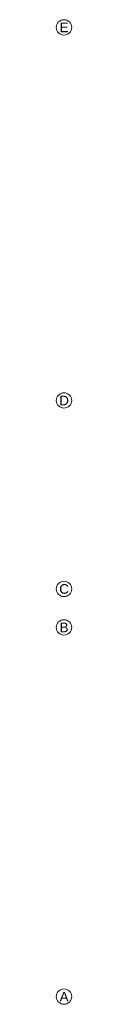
# Model space of a CAD drawing. Header units: metres. Extents: x -3.6 to 84.5, y -11 to 16.8.
# Tile 77 of 78: x 65.185 to 65.385, y 0.45 to 13.25. Entities that reach past the tile are written whole.
import ezdxf

# ---------------------------------------------------------------- set-up
doc = ezdxf.new("R2010")
doc.units = ezdxf.units.M
doc.header["$MEASUREMENT"] = 0
doc.layers.add('451 - Universal.Achsen Raster', color=7, linetype='Continuous')
doc.styles.add('ERSTELLTER_STIL_2', font='txt')

msp = doc.modelspace()

# ---------------------------------------------------------------- linework, layer by layer
at = {"layer": '451 - Universal.Achsen Raster', "color": 160, "linetype": 'Continuous', "lineweight": 9, "true_color": 0x3232ff}
for centre in [(65.285, 13.15), (65.285, 8.3), (65.285, 5.85), (65.285, 5.35), (65.285, 0.55)]:
    msp.add_circle(centre, 0.1, dxfattribs=at)

# ---------------------------------------------------------------- texts
at = {"layer": '451 - Universal.Achsen Raster', "color": 160, "lineweight": 9, "true_color": 0x3232ff, "char_height": 0.125, "attachment_point": 1, "style": 'ERSTELLTER_STIL_2'}
for s, insert in [('\\A1;{\\pql;\\pt0;\\fArial|b0|i0|c0|p38;E}', (65.228, 13.212)), ('\\A1;{\\pql;\\pt0;\\fArial|b0|i0|c0|p38;D}', (65.223, 8.362)), ('\\A1;{\\pql;\\pt0;\\fArial|b0|i0|c0|p38;C}', (65.223, 5.912)), ('\\A1;{\\pql;\\pt0;\\fArial|b0|i0|c0|p38;B}', (65.228, 5.412)), ('\\A1;{\\pql;\\pt0;\\fArial|b0|i0|c0|p38;A}', (65.228, 0.612))]:
    msp.add_mtext(s, dxfattribs=dict(at, insert=insert))

doc.saveas('drawing.dxf')
